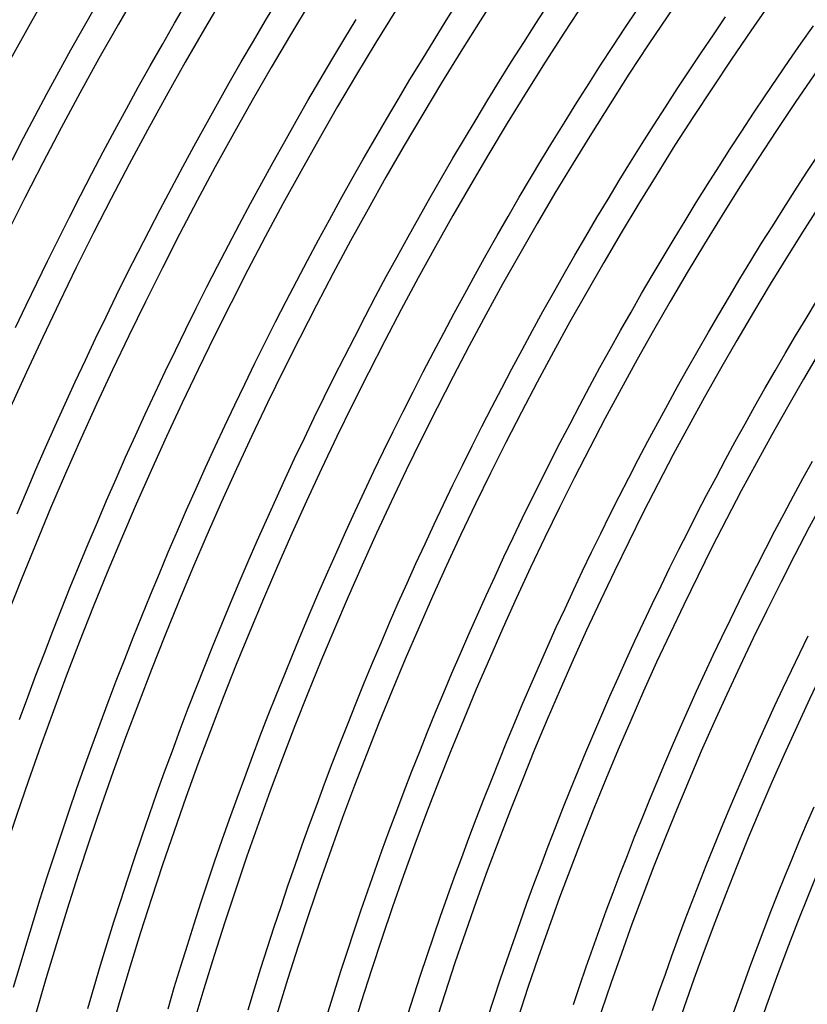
# Model space of a CAD drawing. Header units: millimetres. Extents: x -660 to 660, y -630 to 630.
# Tile 27 of 131: x -507 to -397, y 144 to 281. Entities that reach past the tile are written whole.
import ezdxf

# ---------------------------------------------------------------- set-up
doc = ezdxf.new("R2010")
doc.units = ezdxf.units.MM
doc.layers.add('THICK', color=7, linetype='Continuous')

msp = doc.modelspace()

# ---------------------------------------------------------------- linework, layer by layer
at = {"layer": 'THICK'}
for p, q in [((-497.66, 279.95), (-495.95, 282.98)), ((-484.91, 280.62), (-483.18, 283.57)), ((-472.21, 281.02), (-470.49, 283.89)), ((-447.01, 281.01), (-445.29, 283.73)), ((-434.52, 280.61), (-432.8, 283.26)), ((-422.1, 279.95), (-420.39, 282.52)), ((-409.77, 279.03), (-408.06, 281.52)), ((-486.61, 277.65), (-484.91, 280.62)), ((-473.91, 278.13), (-472.21, 281.02)), ((-461.28, 278.34), (-459.57, 281.15)), ((-448.72, 278.28), (-447.01, 281.01)), ((-436.22, 277.96), (-434.52, 280.61)), ((-397.52, 277.85), (-395.82, 280.27)), ((-499.36, 276.91), (-497.66, 279.95)), ((-423.8, 277.37), (-422.1, 279.95)), ((-411.46, 276.52), (-409.77, 279.03)), ((-488.29, 274.68), (-486.61, 277.65)), ((-475.6, 275.23), (-473.91, 278.13)), ((-462.97, 275.52), (-461.28, 278.34)), ((-450.4, 275.54), (-448.72, 278.28)), ((-437.91, 275.29), (-436.22, 277.96)), ((-425.49, 274.78), (-423.8, 277.37)), ((-399.21, 275.42), (-397.52, 277.85)), ((-501.04, 273.86), (-499.36, 276.91)), ((-413.14, 274.01), (-411.46, 276.52)), ((-489.96, 271.7), (-488.29, 274.68)), ((-477.27, 272.33), (-475.6, 275.23)), ((-464.64, 272.69), (-462.97, 275.52)), ((-452.08, 272.78), (-450.4, 275.54)), ((-439.58, 272.61), (-437.91, 275.29)), ((-427.15, 272.18), (-425.49, 274.78)), ((-400.88, 272.98), (-399.21, 275.42)), ((-502.7, 270.8), (-501.04, 273.86)), ((-414.81, 271.48), (-413.14, 274.01)), ((-478.92, 269.41), (-477.27, 272.33)), ((-466.3, 269.85), (-464.64, 272.69)), ((-453.73, 270.02), (-452.08, 272.78)), ((-441.23, 269.93), (-439.58, 272.61)), ((-428.81, 269.57), (-427.15, 272.18)), ((-402.54, 270.53), (-400.88, 272.98)), ((-504.34, 267.73), (-502.7, 270.8)), ((-491.61, 268.7), (-489.96, 271.7)), ((-416.46, 268.95), (-414.81, 271.48)), ((-404.18, 268.07), (-402.54, 270.53)), ((-480.56, 266.48), (-478.92, 269.41)), ((-467.93, 267), (-466.3, 269.85)), ((-455.37, 267.25), (-453.73, 270.02)), ((-442.87, 267.23), (-441.23, 269.93)), ((-430.44, 266.95), (-428.81, 269.57)), ((-505.97, 264.64), (-504.34, 267.73)), ((-493.24, 265.7), (-491.61, 268.7)), ((-418.09, 266.4), (-416.46, 268.95)), ((-405.81, 265.6), (-404.18, 268.07)), ((-482.18, 263.55), (-480.56, 266.48)), ((-469.55, 264.14), (-467.93, 267)), ((-456.99, 264.46), (-455.37, 267.25)), ((-444.49, 264.52), (-442.87, 267.23)), ((-432.06, 264.32), (-430.44, 266.95)), ((-419.71, 263.85), (-418.09, 266.4)), ((-494.85, 262.69), (-493.24, 265.7)), ((-407.43, 263.12), (-405.81, 265.6)), ((-507.57, 261.55), (-505.97, 264.64)), ((-471.16, 261.27), (-469.55, 264.14)), ((-458.6, 261.67), (-456.99, 264.46)), ((-446.1, 261.81), (-444.49, 264.52)), ((-433.67, 261.68), (-432.06, 264.32)), ((-421.31, 261.28), (-419.71, 263.85)), ((-496.44, 259.66), (-494.85, 262.69)), ((-483.77, 260.6), (-482.18, 263.55)), ((-409.02, 260.62), (-407.43, 263.12)), ((-472.74, 258.39), (-471.16, 261.27)), ((-460.19, 258.87), (-458.6, 261.67)), ((-447.69, 259.08), (-446.1, 261.81)), ((-435.26, 259.03), (-433.67, 261.68)), ((-422.89, 258.71), (-421.31, 261.28)), ((-396.82, 259.71), (-395.23, 262.12)), ((-498.02, 256.63), (-496.44, 259.66)), ((-485.35, 257.65), (-483.77, 260.6)), ((-410.61, 258.13), (-409.02, 260.62)), ((-398.39, 257.28), (-396.82, 259.71)), ((-474.31, 255.5), (-472.74, 258.39)), ((-461.76, 256.06), (-460.19, 258.87)), ((-449.26, 256.34), (-447.69, 259.08)), ((-436.83, 256.37), (-435.26, 259.03)), ((-424.46, 256.12), (-422.89, 258.71)), ((-412.17, 255.62), (-410.61, 258.13)), ((-486.92, 254.68), (-485.35, 257.65)), ((-399.96, 254.85), (-398.39, 257.28)), ((-499.57, 253.59), (-498.02, 256.63)), ((-475.86, 252.61), (-474.31, 255.5)), ((-463.31, 253.24), (-461.76, 256.06)), ((-450.82, 253.6), (-449.26, 256.34)), ((-438.38, 253.7), (-436.83, 256.37)), ((-426.02, 253.53), (-424.46, 256.12)), ((-413.72, 253.1), (-412.17, 255.62)), ((-488.46, 251.71), (-486.92, 254.68)), ((-401.5, 252.4), (-399.96, 254.85)), ((-501.11, 250.53), (-499.57, 253.59)), ((-477.39, 249.7), (-475.86, 252.61)), ((-464.85, 250.41), (-463.31, 253.24)), ((-452.35, 250.84), (-450.82, 253.6)), ((-439.92, 251.02), (-438.38, 253.7)), ((-427.56, 250.92), (-426.02, 253.53)), ((-415.26, 250.57), (-413.72, 253.1)), ((-489.99, 248.72), (-488.46, 251.71)), ((-403.04, 249.95), (-401.5, 252.4)), ((-502.63, 247.47), (-501.11, 250.53)), ((-466.36, 247.56), (-464.85, 250.41)), ((-453.88, 248.08), (-452.35, 250.84)), ((-441.45, 248.33), (-439.92, 251.02)), ((-429.08, 248.31), (-427.56, 250.92)), ((-416.78, 248.03), (-415.26, 250.57)), ((-404.55, 247.49), (-403.04, 249.95)), ((-491.5, 245.73), (-489.99, 248.72)), ((-478.91, 246.78), (-477.39, 249.7)), ((-504.13, 244.4), (-502.63, 247.47)), ((-467.87, 244.72), (-466.36, 247.56)), ((-455.38, 245.31), (-453.88, 248.08)), ((-442.95, 245.63), (-441.45, 248.33)), ((-430.59, 245.69), (-429.08, 248.31)), ((-418.29, 245.48), (-416.78, 248.03)), ((-406.06, 245.01), (-404.55, 247.49)), ((-492.99, 242.72), (-491.5, 245.73)), ((-480.4, 243.86), (-478.91, 246.78)), ((-505.61, 241.32), (-504.13, 244.4)), ((-469.35, 241.86), (-467.87, 244.72)), ((-456.87, 242.52), (-455.38, 245.31)), ((-444.44, 242.92), (-442.95, 245.63)), ((-432.08, 243.06), (-430.59, 245.69)), ((-419.78, 242.93), (-418.29, 245.48)), ((-407.54, 242.53), (-406.06, 245.01)), ((-481.88, 240.92), (-480.4, 243.86)), ((-433.55, 240.42), (-432.08, 243.06)), ((-494.46, 239.71), (-492.99, 242.72)), ((-470.82, 238.99), (-469.35, 241.86)), ((-458.34, 239.73), (-456.87, 242.52)), ((-445.92, 240.21), (-444.44, 242.92)), ((-421.25, 240.36), (-419.78, 242.93)), ((-409.01, 240.04), (-407.54, 242.53)), ((-396.85, 239.46), (-395.38, 241.88)), ((-507.07, 238.23), (-505.61, 241.32)), ((-483.34, 237.98), (-481.88, 240.92)), ((-435.01, 237.77), (-433.55, 240.42)), ((-422.71, 237.79), (-421.25, 240.36)), ((-495.91, 236.69), (-494.46, 239.71)), ((-472.27, 236.11), (-470.82, 238.99)), ((-459.79, 236.93), (-458.34, 239.73)), ((-447.37, 237.48), (-445.92, 240.21)), ((-410.47, 237.54), (-409.01, 240.04)), ((-398.3, 237.03), (-396.85, 239.46)), ((-484.78, 235.02), (-483.34, 237.98)), ((-436.45, 235.11), (-435.01, 237.77)), ((-424.15, 235.2), (-422.71, 237.79)), ((-411.91, 235.03), (-410.47, 237.54)), ((-497.35, 233.66), (-495.91, 236.69)), ((-461.23, 234.12), (-459.79, 236.93)), ((-448.81, 234.75), (-447.37, 237.48)), ((-399.74, 234.6), (-398.3, 237.03)), ((-486.21, 232.06), (-484.78, 235.02)), ((-473.7, 233.23), (-472.27, 236.11)), ((-450.24, 232.01), (-448.81, 234.75)), ((-437.88, 232.44), (-436.45, 235.11)), ((-425.58, 232.61), (-424.15, 235.2)), ((-413.34, 232.52), (-411.91, 235.03)), ((-498.76, 230.62), (-497.35, 233.66)), ((-462.65, 231.31), (-461.23, 234.12)), ((-401.17, 232.16), (-399.74, 234.6)), ((-487.62, 229.09), (-486.21, 232.06)), ((-475.11, 230.33), (-473.7, 233.23)), ((-451.64, 229.26), (-450.24, 232.01)), ((-439.29, 229.77), (-437.88, 232.44)), ((-426.99, 230.01), (-425.58, 232.61)), ((-414.75, 229.99), (-413.34, 232.52)), ((-402.58, 229.71), (-401.17, 232.16)), ((-464.05, 228.48), (-462.65, 231.31)), ((-500.16, 227.58), (-498.76, 230.62)), ((-476.51, 227.43), (-475.11, 230.33)), ((-453.04, 226.5), (-451.64, 229.26)), ((-440.68, 227.08), (-439.29, 229.77)), ((-428.38, 227.4), (-426.99, 230.01)), ((-416.14, 227.46), (-414.75, 229.99)), ((-403.97, 227.25), (-402.58, 229.71)), ((-489, 226.11), (-487.62, 229.09)), ((-465.44, 225.64), (-464.05, 228.48)), ((-501.54, 224.52), (-500.16, 227.58)), ((-477.89, 224.52), (-476.51, 227.43)), ((-442.06, 224.39), (-440.68, 227.08)), ((-429.76, 224.79), (-428.38, 227.4)), ((-417.52, 224.91), (-416.14, 227.46)), ((-405.35, 224.78), (-403.97, 227.25)), ((-490.37, 223.13), (-489, 226.11)), ((-466.81, 222.8), (-465.44, 225.64)), ((-454.41, 223.73), (-453.04, 226.5)), ((-502.9, 221.46), (-501.54, 224.52)), ((-479.25, 221.6), (-477.89, 224.52)), ((-443.42, 221.69), (-442.06, 224.39)), ((-431.13, 222.16), (-429.76, 224.79)), ((-418.89, 222.36), (-417.52, 224.91)), ((-406.71, 222.3), (-405.35, 224.78)), ((-491.73, 220.13), (-490.37, 223.13)), ((-468.16, 219.95), (-466.81, 222.8)), ((-455.76, 220.95), (-454.41, 223.73)), ((-504.24, 218.39), (-502.9, 221.46)), ((-480.59, 218.67), (-479.25, 221.6)), ((-444.76, 218.98), (-443.42, 221.69)), ((-432.47, 219.53), (-431.13, 222.16)), ((-420.24, 219.8), (-418.89, 222.36)), ((-408.06, 219.82), (-406.71, 222.3)), ((-493.06, 217.13), (-491.73, 220.13)), ((-469.49, 217.09), (-468.16, 219.95)), ((-457.1, 218.17), (-455.76, 220.95)), ((-421.57, 217.24), (-420.24, 219.8)), ((-409.39, 217.32), (-408.06, 219.82)), ((-505.56, 215.31), (-504.24, 218.39)), ((-481.91, 215.74), (-480.59, 218.67)), ((-446.09, 216.26), (-444.76, 218.98)), ((-433.8, 216.88), (-432.47, 219.53)), ((-397.28, 217.15), (-395.95, 219.56)), ((-494.38, 214.11), (-493.06, 217.13)), ((-470.8, 214.22), (-469.49, 217.09)), ((-458.43, 215.38), (-457.1, 218.17)), ((-422.89, 214.66), (-421.57, 217.24)), ((-410.71, 214.82), (-409.39, 217.32)), ((-398.6, 214.72), (-397.28, 217.15)), ((-483.22, 212.79), (-481.91, 215.74)), ((-447.4, 213.54), (-446.09, 216.26)), ((-435.12, 214.23), (-433.8, 216.88)), ((-506.87, 212.22), (-505.56, 215.31)), ((-472.1, 211.34), (-470.8, 214.22)), ((-459.73, 212.58), (-458.43, 215.38)), ((-436.42, 211.58), (-435.12, 214.23)), ((-424.19, 212.08), (-422.89, 214.66)), ((-412.01, 212.31), (-410.71, 214.82)), ((-399.9, 212.28), (-398.6, 214.72)), ((-495.67, 211.09), (-494.38, 214.11)), ((-484.51, 209.84), (-483.22, 212.79)), ((-448.7, 210.81), (-447.4, 213.54)), ((-461.02, 209.77), (-459.73, 212.58)), ((-437.7, 208.91), (-436.42, 211.58)), ((-425.48, 209.49), (-424.19, 212.08)), ((-413.3, 209.79), (-412.01, 212.31)), ((-401.19, 209.84), (-399.9, 212.28)), ((-496.95, 208.07), (-495.67, 211.09)), ((-473.38, 208.46), (-472.1, 211.34)), ((-449.97, 208.07), (-448.7, 210.81)), ((-485.78, 206.88), (-484.51, 209.84)), ((-462.29, 206.95), (-461.02, 209.77)), ((-438.97, 206.24), (-437.7, 208.91)), ((-426.75, 206.89), (-425.48, 209.49)), ((-414.57, 207.27), (-413.3, 209.79)), ((-402.46, 207.39), (-401.19, 209.84)), ((-498.21, 205.03), (-496.95, 208.07)), ((-474.65, 205.57), (-473.38, 208.46)), ((-451.24, 205.32), (-449.97, 208.07)), ((-403.72, 204.93), (-402.46, 207.39)), ((-487.03, 203.92), (-485.78, 206.88)), ((-463.54, 204.13), (-462.29, 206.95)), ((-440.22, 203.55), (-438.97, 206.24)), ((-428, 204.28), (-426.75, 206.89)), ((-415.83, 204.74), (-414.57, 207.27)), ((-499.45, 201.99), (-498.21, 205.03)), ((-475.89, 202.67), (-474.65, 205.57)), ((-452.48, 202.56), (-451.24, 205.32)), ((-417.07, 202.2), (-415.83, 204.74)), ((-404.96, 202.46), (-403.72, 204.93)), ((-488.27, 200.94), (-487.03, 203.92)), ((-464.78, 201.3), (-463.54, 204.13)), ((-441.45, 200.86), (-440.22, 203.55)), ((-429.24, 201.66), (-428, 204.28)), ((-500.67, 198.94), (-499.45, 201.99)), ((-477.12, 199.76), (-475.89, 202.67)), ((-453.71, 199.8), (-452.48, 202.56)), ((-418.3, 199.65), (-417.07, 202.2)), ((-406.19, 199.99), (-404.96, 202.46)), ((-489.49, 197.96), (-488.27, 200.94)), ((-466, 198.46), (-464.78, 201.3)), ((-442.67, 198.17), (-441.45, 200.86)), ((-430.46, 199.04), (-429.24, 201.66)), ((-478.33, 196.85), (-477.12, 199.76)), ((-454.92, 197.02), (-453.71, 199.8)), ((-419.51, 197.09), (-418.3, 199.65)), ((-407.4, 197.51), (-406.19, 199.99)), ((-501.88, 195.88), (-500.67, 198.94)), ((-490.68, 194.97), (-489.49, 197.96)), ((-467.2, 195.61), (-466, 198.46)), ((-443.87, 195.46), (-442.67, 198.17)), ((-431.67, 196.41), (-430.46, 199.04)), ((-479.52, 193.93), (-478.33, 196.85)), ((-456.11, 194.25), (-454.92, 197.02)), ((-432.86, 193.78), (-431.67, 196.41)), ((-420.7, 194.53), (-419.51, 197.09)), ((-408.6, 195.02), (-407.4, 197.51)), ((-503.06, 192.82), (-501.88, 195.88)), ((-491.86, 191.97), (-490.68, 194.97)), ((-468.39, 192.76), (-467.2, 195.61)), ((-445.05, 192.75), (-443.87, 195.46)), ((-409.78, 192.52), (-408.6, 195.02)), ((-397.73, 192.82), (-396.54, 195.24)), ((-480.69, 191), (-479.52, 193.93)), ((-457.29, 191.46), (-456.11, 194.25)), ((-434.03, 191.13), (-432.86, 193.78)), ((-421.88, 191.96), (-420.7, 194.53)), ((-504.23, 189.74), (-503.06, 192.82)), ((-469.55, 189.9), (-468.39, 192.76)), ((-446.22, 190.03), (-445.05, 192.75)), ((-410.94, 190.02), (-409.78, 192.52)), ((-398.89, 190.39), (-397.73, 192.82)), ((-493.03, 188.97), (-491.86, 191.97)), ((-481.85, 188.06), (-480.69, 191)), ((-458.45, 188.67), (-457.29, 191.46)), ((-435.19, 188.48), (-434.03, 191.13)), ((-423.04, 189.38), (-421.88, 191.96)), ((-505.38, 186.66), (-504.23, 189.74)), ((-470.7, 187.03), (-469.55, 189.9)), ((-447.37, 187.31), (-446.22, 190.03)), ((-412.1, 187.51), (-410.94, 190.02)), ((-400.05, 187.95), (-398.89, 190.39)), ((-494.17, 185.96), (-493.03, 188.97)), ((-459.59, 185.87), (-458.45, 188.67)), ((-436.33, 185.82), (-435.19, 188.48)), ((-424.19, 186.8), (-423.04, 189.38)), ((-482.99, 185.12), (-481.85, 188.06)), ((-471.84, 184.15), (-470.7, 187.03)), ((-448.5, 184.58), (-447.37, 187.31)), ((-425.32, 184.21), (-424.19, 186.8)), ((-413.23, 184.99), (-412.1, 187.51)), ((-401.19, 185.51), (-400.05, 187.95)), ((-506.51, 183.58), (-505.38, 186.66)), ((-495.3, 182.94), (-494.17, 185.96)), ((-460.71, 183.06), (-459.59, 185.87)), ((-437.45, 183.16), (-436.33, 185.82)), ((-402.31, 183.06), (-401.19, 185.51)), ((-484.11, 182.17), (-482.99, 185.12)), ((-472.95, 181.27), (-471.84, 184.15)), ((-449.62, 181.84), (-448.5, 184.58)), ((-426.44, 181.61), (-425.32, 184.21)), ((-414.35, 182.47), (-413.23, 184.99)), ((-496.4, 179.91), (-495.3, 182.94)), ((-461.82, 180.25), (-460.71, 183.06)), ((-438.56, 180.48), (-437.45, 183.16)), ((-403.42, 180.6), (-402.31, 183.06)), ((-485.21, 179.21), (-484.11, 182.17)), ((-474.05, 178.38), (-472.95, 181.27)), ((-450.72, 179.09), (-449.62, 181.84)), ((-427.54, 179.01), (-426.44, 181.61)), ((-415.46, 179.94), (-414.35, 182.47)), ((-497.49, 176.88), (-496.4, 179.91)), ((-462.91, 177.43), (-461.82, 180.25)), ((-439.66, 177.81), (-438.56, 180.48)), ((-416.55, 177.4), (-415.46, 179.94)), ((-404.51, 178.13), (-403.42, 180.6)), ((-486.3, 176.25), (-485.21, 179.21)), ((-451.81, 176.34), (-450.72, 179.09)), ((-428.62, 176.39), (-427.54, 179.01)), ((-475.13, 175.49), (-474.05, 178.38)), ((-463.99, 174.6), (-462.91, 177.43)), ((-440.73, 175.12), (-439.66, 177.81)), ((-417.62, 174.85), (-416.55, 177.4)), ((-405.59, 175.66), (-404.51, 178.13)), ((-498.56, 173.84), (-497.49, 176.88)), ((-487.36, 173.28), (-486.3, 176.25)), ((-452.87, 173.58), (-451.81, 176.34)), ((-429.69, 173.78), (-428.62, 176.39)), ((-476.19, 172.59), (-475.13, 175.49)), ((-465.04, 171.76), (-463.99, 174.6)), ((-441.79, 172.43), (-440.73, 175.12)), ((-418.68, 172.3), (-417.62, 174.85)), ((-406.66, 173.19), (-405.59, 175.66)), ((-499.61, 170.8), (-498.56, 173.84)), ((-488.41, 170.3), (-487.36, 173.28)), ((-453.93, 170.81), (-452.87, 173.58)), ((-430.74, 171.15), (-429.69, 173.78)), ((-407.71, 170.7), (-406.66, 173.19)), ((-477.23, 169.68), (-476.19, 172.59)), ((-466.08, 168.92), (-465.04, 171.76)), ((-442.84, 169.73), (-441.79, 172.43)), ((-419.72, 169.75), (-418.68, 172.3)), ((-500.64, 167.75), (-499.61, 170.8)), ((-489.44, 167.32), (-488.41, 170.3)), ((-454.96, 168.04), (-453.93, 170.81)), ((-431.78, 168.52), (-430.74, 171.15)), ((-408.74, 168.21), (-407.71, 170.7)), ((-396.77, 168.97), (-395.73, 171.39)), ((-478.26, 166.77), (-477.23, 169.68)), ((-467.1, 166.08), (-466.08, 168.92)), ((-443.86, 167.03), (-442.84, 169.73)), ((-420.75, 167.18), (-419.72, 169.75)), ((-397.79, 166.55), (-396.77, 168.97)), ((-501.66, 164.69), (-500.64, 167.75)), ((-455.98, 165.26), (-454.96, 168.04)), ((-432.8, 165.88), (-431.78, 168.52)), ((-409.76, 165.71), (-408.74, 168.21)), ((-490.45, 164.33), (-489.44, 167.32)), ((-479.27, 163.84), (-478.26, 166.77)), ((-444.87, 164.32), (-443.86, 167.03)), ((-421.76, 164.61), (-420.75, 167.18)), ((-398.8, 164.12), (-397.79, 166.55)), ((-468.11, 163.23), (-467.1, 166.08)), ((-456.98, 162.48), (-455.98, 165.26)), ((-433.8, 163.24), (-432.8, 165.88)), ((-410.76, 163.21), (-409.76, 165.71)), ((-502.65, 161.63), (-501.66, 164.69)), ((-491.44, 161.34), (-490.45, 164.33)), ((-480.26, 160.92), (-479.27, 163.84)), ((-445.87, 161.6), (-444.87, 164.32)), ((-422.76, 162.04), (-421.76, 164.61)), ((-399.79, 161.68), (-398.8, 164.12)), ((-469.1, 160.37), (-468.11, 163.23)), ((-457.96, 159.69), (-456.98, 162.48)), ((-434.79, 160.59), (-433.8, 163.24)), ((-423.74, 159.45), (-422.76, 162.04)), ((-411.75, 160.7), (-410.76, 163.21)), ((-503.63, 158.56), (-502.65, 161.63)), ((-492.42, 158.34), (-491.44, 161.34)), ((-481.23, 157.99), (-480.26, 160.92)), ((-446.85, 158.88), (-445.87, 161.6)), ((-412.72, 158.19), (-411.75, 160.7)), ((-400.77, 159.24), (-399.79, 161.68)), ((-470.06, 157.5), (-469.1, 160.37)), ((-458.92, 156.89), (-457.96, 159.69)), ((-435.76, 157.94), (-434.79, 160.59)), ((-424.71, 156.87), (-423.74, 159.45)), ((-401.74, 156.8), (-400.77, 159.24)), ((-504.59, 155.48), (-503.63, 158.56)), ((-493.38, 155.33), (-492.42, 158.34)), ((-482.19, 155.05), (-481.23, 157.99)), ((-447.81, 156.15), (-446.85, 158.88)), ((-436.72, 155.27), (-435.76, 157.94)), ((-413.68, 155.67), (-412.72, 158.19)), ((-471.02, 154.63), (-470.06, 157.5)), ((-459.87, 154.09), (-458.92, 156.89)), ((-425.66, 154.27), (-424.71, 156.87)), ((-402.69, 154.34), (-401.74, 156.8)), ((-505.53, 152.4), (-504.59, 155.48)), ((-494.31, 152.32), (-493.38, 155.33)), ((-448.75, 153.41), (-447.81, 156.15)), ((-437.66, 152.61), (-436.72, 155.27)), ((-414.62, 153.14), (-413.68, 155.67)), ((-483.12, 152.1), (-482.19, 155.05)), ((-471.95, 151.76), (-471.02, 154.63)), ((-460.8, 151.28), (-459.87, 154.09)), ((-426.59, 151.67), (-425.66, 154.27)), ((-403.62, 151.88), (-402.69, 154.34)), ((-506.45, 149.32), (-505.53, 152.4)), ((-449.68, 150.67), (-448.75, 153.41)), ((-438.58, 149.94), (-437.66, 152.61)), ((-415.55, 150.61), (-414.62, 153.14)), ((-495.23, 149.3), (-494.31, 152.32)), ((-484.04, 149.15), (-483.12, 152.1)), ((-472.87, 148.87), (-471.95, 151.76)), ((-461.72, 148.47), (-460.8, 151.28)), ((-427.51, 149.07), (-426.59, 151.67)), ((-404.54, 149.42), (-403.62, 151.88)), ((-450.59, 147.93), (-449.68, 150.67)), ((-439.49, 147.26), (-438.58, 149.94)), ((-416.46, 148.07), (-415.55, 150.61)), ((-507.35, 146.22), (-506.45, 149.32)), ((-496.14, 146.28), (-495.23, 149.3)), ((-484.94, 146.2), (-484.04, 149.15)), ((-473.77, 145.99), (-472.87, 148.87)), ((-462.61, 145.65), (-461.72, 148.47)), ((-428.41, 146.46), (-427.51, 149.07)), ((-405.44, 146.95), (-404.54, 149.42)), ((-451.48, 145.17), (-450.59, 147.93)), ((-440.38, 144.57), (-439.49, 147.26)), ((-417.36, 145.53), (-416.46, 148.07)), ((-406.33, 144.47), (-405.44, 146.95)), ((-497.02, 143.25), (-496.14, 146.28)), ((-485.82, 143.24), (-484.94, 146.2)), ((-474.65, 143.09), (-473.77, 145.99)), ((-463.49, 142.82), (-462.61, 145.65)), ((-429.29, 143.84), (-428.41, 146.46)), ((-418.24, 142.98), (-417.36, 145.53)), ((-452.36, 142.42), (-451.48, 145.17)), ((-441.25, 141.88), (-440.38, 144.57)), ((-407.2, 141.99), (-406.33, 144.47))]:
    msp.add_line(p, q, dxfattribs=at)
for radius, start, end in [(615, 144.18609, 179.81392), (611, 144.18752, 179.81243), (603.25, 144.03781, 179.9622), (599.25, 144.19125, 179.80877), (588.5, 144.19474, 179.80527), (577.75, 144.19835, 179.80166), (567, 144.2021, 179.7979), (556.25, 144.206, 179.794), (545.5, 144.21, 179.7899), (534.75, 144.2143, 179.7857), (524, 144.2187, 179.7813), (513.25, 144.2233, 179.7767), (502.5, 144.228, 179.772), (491.75, 144.233, 179.767), (481, 144.2382, 179.7618), (470.25, 144.2437, 179.7563), (459.5, 144.2494, 179.7506), (448.75, 144.2548, 179.7452), (438, 144.2616, 179.7384), (427.25, 144.268, 179.732), (416.5, 144.2741, 179.7259), (405.75, 144.2798, 179.7202)]:
    msp.add_arc((0, 0), radius, start, end, dxfattribs=at)

doc.saveas('drawing.dxf')
